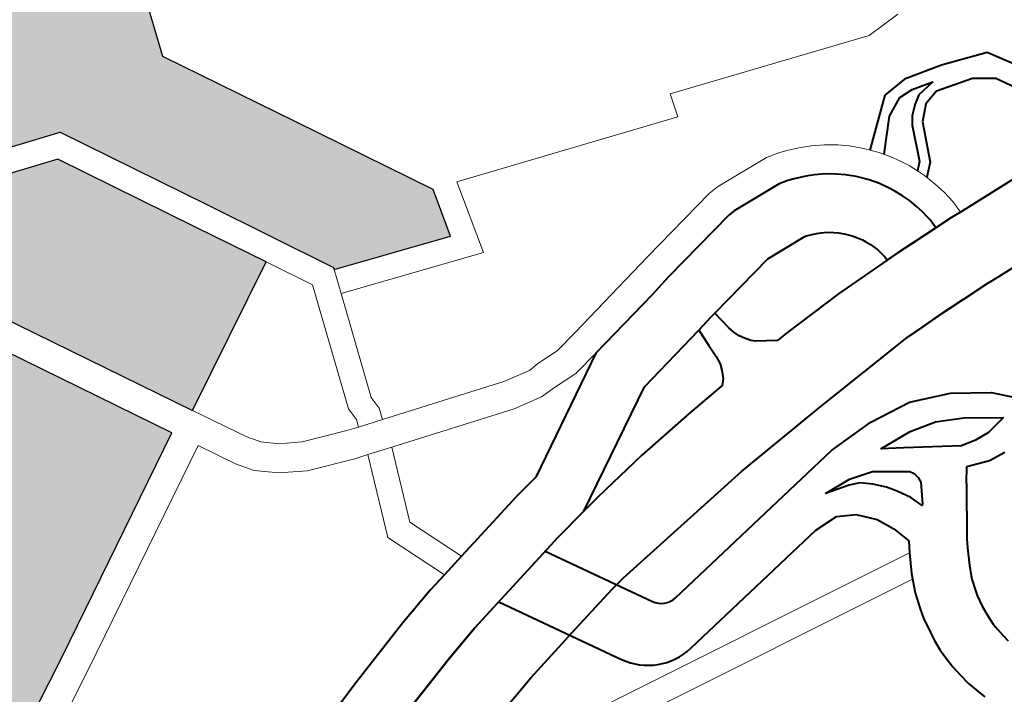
# Model space of a CAD drawing. Header units: metres. Extents: x 149090 to 149776, y 485756 to 486362.
# Tile 24 of 82: x 149585.41 to 149591.32, y 486289.28 to 486293.33. Entities that reach past the tile are written whole.
import ezdxf

# ---------------------------------------------------------------- set-up
doc = ezdxf.new("R2010")
doc.units = ezdxf.units.M
doc.header["$MEASUREMENT"] = 0
for name, color, linetype, lineweight in [('WVB-alg-onderhoek', 7, 'Continuous', 30), ('WVB-pen-brm-dik 018', 6, 'Continuous', 13), ('WVB-pen-dik 035', 1, 'Continuous', 40), ('WVB-raster-20%', 254, 'Continuous', 30), ('WVB-raster-60%', 253, 'Continuous', 30)]:
    doc.layers.add(name, color=color, linetype=linetype, lineweight=lineweight)

# ---------------------------------------------------------------- blocks, each defined once
blk = doc.blocks.new('INZET')
at = {"layer": 'WVB-raster-20%', "extrusion": (0, 0, -1)}
for points in [[(0.0974782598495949, -0.08527031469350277), (0.09732716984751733, -0.08469197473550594), (0.09820849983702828, -0.08307687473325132), (0.09905896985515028, -0.08151574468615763), (0.09819804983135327, -0.0789812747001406), (0.09892865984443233, -0.07873099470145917), (0.0990411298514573, -0.07904735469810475), (0.09939839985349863, -0.07892414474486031), (0.0991191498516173, -0.0780698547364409), (0.09873723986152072, -0.07820128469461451), (0.09882744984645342, -0.07844854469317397), (0.09810155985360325, -0.07869721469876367), (0.09757972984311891, -0.07716099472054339), (0.09771555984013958, -0.07661578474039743), (0.09748809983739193, -0.07625482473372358), (0.09655269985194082, -0.07604794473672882), (0.09669893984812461, -0.07541900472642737), (0.09693085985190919, -0.0754700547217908), (0.09707111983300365, -0.07490386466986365), (0.09670560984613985, -0.07481226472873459), (0.09724877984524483, -0.07257497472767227), (0.09807788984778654, -0.0727881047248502), (0.0984136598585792, -0.07287766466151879), (0.09849523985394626, -0.07291336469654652), (0.09860508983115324, -0.07296044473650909), (0.09871888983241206, -0.07303286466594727), (0.09883541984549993, -0.07311233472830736), (0.09892455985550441, -0.07319158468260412), (0.09901375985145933, -0.07329071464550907), (0.09909243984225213, -0.07341137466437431), (0.0991796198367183, -0.07355308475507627), (0.09924131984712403, -0.07368163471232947), (0.09953900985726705, -0.07453501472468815), (0.1003212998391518, -0.07679470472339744), (0.1003857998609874, -0.07694521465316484), (0.1004876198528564, -0.07707056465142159), (0.1006134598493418, -0.077175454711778), (0.1007562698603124, -0.07726829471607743), (0.1009186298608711, -0.0773251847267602), (0.101026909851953, -0.0773308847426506), (0.101361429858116, -0.0777948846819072), (0.10168024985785, -0.07863323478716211), (0.1024682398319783, -0.08092270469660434), (0.1005946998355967, -0.08154786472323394), (0.09965118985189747, -0.08328116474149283), (0.09884477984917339, -0.08476718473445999), (0.09885306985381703, -0.08479121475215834)], [(0.1051840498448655, -0.08713251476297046), (0.1051012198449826, -0.08712215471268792), (0.1049776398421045, -0.08710156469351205), (0.1048216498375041, -0.08703916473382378), (0.1042114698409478, -0.08671613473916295), (0.1015751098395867, -0.08527185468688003), (0.1027646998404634, -0.08310153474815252), (0.1030187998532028, -0.08260605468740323), (0.1030887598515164, -0.08229818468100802), (0.1030887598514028, -0.0820477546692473), (0.1030887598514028, -0.08184250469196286), (0.1030615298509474, -0.08162458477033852), (0.1029961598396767, -0.08138927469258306), (0.10355721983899, -0.0830457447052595), (0.1069664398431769, -0.0849096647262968), (0.1075526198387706, -0.08663356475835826), (0.1074312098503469, -0.08661149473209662), (0.1072697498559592, -0.0865980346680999), (0.107132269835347, -0.08659803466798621), (0.1069885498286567, -0.08661241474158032), (0.1066910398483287, -0.08669001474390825), (0.1053866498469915, -0.08711273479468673), (0.1052679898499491, -0.08713251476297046)]]:
    blk.add_hatch(color=256, dxfattribs=at).paths.add_polyline_path(points)
at = {"layer": 'WVB-raster-20%'}
blk.add_hatch(color=256, dxfattribs=at).paths.add_polyline_path([(-0.1012190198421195, -0.08519334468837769), (-0.1024554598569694, -0.08293753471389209), (-0.1026872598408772, -0.08248553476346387), (-0.1027387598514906, -0.08225892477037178), (-0.1027387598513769, -0.08204775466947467), (-0.1027387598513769, -0.08186428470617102), (-0.1027174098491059, -0.08169350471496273), (-0.1026612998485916, -0.08149151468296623), (-0.1025779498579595, -0.08124145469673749), (-0.1025658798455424, -0.08120639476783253), (-0.1008017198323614, -0.0817950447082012), (-0.09991476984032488, -0.08342442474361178), (-0.09946789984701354, -0.08424790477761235)])
at = {"layer": 'WVB-pen-brm-dik 018'}
for p, q in [((-0.09819804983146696, -0.07898127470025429), (-0.09905896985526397, -0.08151574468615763)), ((-0.1005946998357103, -0.08154786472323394), (-0.1024682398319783, -0.08092270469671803)), ((-0.1025658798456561, -0.08120639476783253), (-0.1008017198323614, -0.0817950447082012)), ((-0.09965118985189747, -0.08328116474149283), (-0.1005946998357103, -0.08154786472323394)), ((-0.09905896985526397, -0.08151574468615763), (-0.09820849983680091, -0.08307687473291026)), ((-0.1008017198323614, -0.0817950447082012), (-0.09991476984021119, -0.08342442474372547)), ((-0.1012190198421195, -0.08519334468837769), (-0.1024554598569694, -0.08293753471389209)), ((-0.1027646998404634, -0.08310153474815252), (-0.1015751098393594, -0.08527185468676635)), ((-0.09820849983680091, -0.08307687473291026), (-0.09732716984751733, -0.08469197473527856)), ((-0.09884477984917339, -0.0847671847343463), (-0.09965118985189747, -0.08328116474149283)), ((-0.09991476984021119, -0.08342442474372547), (-0.09946789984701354, -0.08424790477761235)), ((-0.09946789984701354, -0.08424790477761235), (-0.1012190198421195, -0.08519334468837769)), ((-0.09946789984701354, -0.08424790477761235), (-0.09917143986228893, -0.08479422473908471)), ((-0.09917143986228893, -0.08479422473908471), (-0.09946789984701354, -0.08424790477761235)), ((-0.09917143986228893, -0.08479422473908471), (-0.09967619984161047, -0.08625830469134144)), ((-0.09967619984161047, -0.08625830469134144), (-0.09917143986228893, -0.08479422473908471)), ((-0.09895084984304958, -0.08507484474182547), (-0.09885306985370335, -0.08479121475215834)), ((-0.09885306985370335, -0.08479121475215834), (-0.09895084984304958, -0.08507484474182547)), ((-0.09885306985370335, -0.08479121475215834), (-0.09884477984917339, -0.0847671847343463)), ((-0.09747825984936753, -0.08527031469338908), (-0.09885306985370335, -0.08479121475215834)), ((-0.09732716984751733, -0.08469197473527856), (-0.09747825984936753, -0.08527031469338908)), ((-0.09704043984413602, -0.08478127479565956), (-0.09727013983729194, -0.08566053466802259)), ((-0.09727013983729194, -0.08566053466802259), (-0.09704043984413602, -0.08478127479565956)), ((-0.09442188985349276, -0.08567341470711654), (-0.09704043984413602, -0.08478127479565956)), ((-0.09704043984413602, -0.08478127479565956), (-0.09442188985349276, -0.08567341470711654)), ((-0.09895084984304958, -0.08507484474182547), (-0.09937471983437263, -0.08630426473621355)), ((-0.09937471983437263, -0.08630426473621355), (-0.09895084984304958, -0.08507484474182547)), ((-0.09727013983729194, -0.08566053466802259), (-0.09895084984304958, -0.08507484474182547)), ((-0.09895084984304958, -0.08507484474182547), (-0.09727013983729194, -0.08566053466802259)), ((-0.1015751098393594, -0.08527185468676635), (-0.1042114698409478, -0.08671613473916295)), ((-0.1012190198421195, -0.08519334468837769), (-0.100870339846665, -0.08582947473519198)), ((-0.100870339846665, -0.08582947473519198), (-0.1012190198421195, -0.08519334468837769)), ((-0.09433955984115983, -0.08539542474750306), (-0.09442188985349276, -0.08567341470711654)), ((-0.09442188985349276, -0.08567341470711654), (-0.09433955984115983, -0.08539542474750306)), ((-0.09198295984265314, -0.0861984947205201), (-0.09433955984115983, -0.08539542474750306)), ((-0.09433955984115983, -0.08539542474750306), (-0.09198295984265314, -0.0861984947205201)), ((-0.1014068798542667, -0.08557877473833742), (-0.1040455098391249, -0.0870242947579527)), ((-0.1040455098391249, -0.0870242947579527), (-0.1014068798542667, -0.08557877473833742)), ((-0.1011672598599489, -0.08601595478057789), (-0.1014068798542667, -0.08557877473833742)), ((-0.1014068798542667, -0.08557877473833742), (-0.1011672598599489, -0.08601595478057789)), ((-0.100870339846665, -0.08582947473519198), (-0.1007667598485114, -0.0859744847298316)), ((-0.1007667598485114, -0.0859744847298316), (-0.100870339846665, -0.08582947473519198)), ((-0.1007667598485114, -0.0859744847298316), (-0.1005999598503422, -0.08612043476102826)), ((-0.1005999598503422, -0.08612043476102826), (-0.1007667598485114, -0.0859744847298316)), ((-0.1010278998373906, -0.08621106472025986), (-0.1011672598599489, -0.08601595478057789)), ((-0.1011672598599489, -0.08601595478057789), (-0.1010278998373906, -0.08621106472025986)), ((-0.1008059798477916, -0.08640523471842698), (-0.1010278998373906, -0.08621106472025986)), ((-0.1010278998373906, -0.08621106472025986), (-0.1008059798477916, -0.08640523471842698)), ((-0.1005999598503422, -0.08612043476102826), (-0.1003591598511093, -0.08626273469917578)), ((-0.1003591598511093, -0.08626273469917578), (-0.1005999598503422, -0.08612043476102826)), ((-0.09155073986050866, -0.08618820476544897), (-0.09198295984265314, -0.0861984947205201)), ((-0.09198295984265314, -0.0861984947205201), (-0.09155073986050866, -0.08618820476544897)), ((-0.1003591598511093, -0.08626273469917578), (-0.0998429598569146, -0.08646216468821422)), ((-0.0998429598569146, -0.08646216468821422), (-0.1003591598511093, -0.08626273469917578)), ((-0.09967619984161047, -0.08625830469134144), (-0.09967153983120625, -0.08641694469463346)), ((-0.09967153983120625, -0.08641694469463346), (-0.09967619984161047, -0.08625830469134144)), ((-0.09937471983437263, -0.08630426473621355), (-0.09936997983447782, -0.0864655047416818)), ((-0.09936997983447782, -0.0864655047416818), (-0.09937471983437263, -0.08630426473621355)), ((-0.1005122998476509, -0.08657877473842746), (-0.1008059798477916, -0.08640523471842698)), ((-0.1008059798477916, -0.08640523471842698), (-0.1005122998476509, -0.08657877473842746)), ((-0.09967153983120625, -0.08641694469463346), (-0.09970414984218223, -0.08650665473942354)), ((-0.09970414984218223, -0.08650665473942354), (-0.09967153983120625, -0.08641694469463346)), ((-0.0998429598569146, -0.08646216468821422), (-0.09970414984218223, -0.08650665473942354)), ((-0.09970414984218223, -0.08650665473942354), (-0.0998429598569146, -0.08646216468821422)), ((-0.09970414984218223, -0.08650665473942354), (-0.09941824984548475, -0.08659828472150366)), ((-0.09941824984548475, -0.08659828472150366), (-0.09970414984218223, -0.08650665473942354)), ((-0.09936997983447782, -0.0864655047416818), (-0.09941824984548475, -0.08659828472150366)), ((-0.09941824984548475, -0.08659828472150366), (-0.09936997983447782, -0.0864655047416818)), ((-0.09995953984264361, -0.08679234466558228), (-0.1005122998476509, -0.08657877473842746)), ((-0.1005122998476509, -0.08657877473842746), (-0.09995953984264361, -0.08679234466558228)), ((-0.09941824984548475, -0.08659828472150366), (-0.09796113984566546, -0.08706531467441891)), ((-0.09796113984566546, -0.08706531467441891), (-0.09941824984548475, -0.08659828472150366)), ((-0.09568968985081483, -0.08683708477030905), (-0.09464702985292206, -0.08664356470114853)), ((-0.09464702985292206, -0.08664356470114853), (-0.09568968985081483, -0.08683708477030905)), ((-0.09464702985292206, -0.08664356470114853), (-0.0945189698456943, -0.08663630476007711)), ((-0.0945189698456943, -0.08663630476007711), (-0.09464702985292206, -0.08664356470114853)), ((-0.0945189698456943, -0.08663630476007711), (-0.09383325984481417, -0.08668469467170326)), ((-0.09383325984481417, -0.08668469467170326), (-0.0945189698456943, -0.08663630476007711)), ((-0.09383325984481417, -0.08668469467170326), (-0.09368215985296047, -0.08672640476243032)), ((-0.09368215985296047, -0.08672640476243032), (-0.09383325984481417, -0.08668469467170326)), ((-0.1042114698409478, -0.08671613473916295), (-0.1048216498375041, -0.08703916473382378)), ((-0.09980221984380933, -0.08684276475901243), (-0.09995953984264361, -0.08679234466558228)), ((-0.09995953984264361, -0.08679234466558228), (-0.09980221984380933, -0.08684276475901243)), ((-0.09368215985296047, -0.08672640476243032), (-0.09358747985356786, -0.08675764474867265)), ((-0.09358747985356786, -0.08675764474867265), (-0.09368215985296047, -0.08672640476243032)), ((-0.09358747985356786, -0.08675764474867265), (-0.09343174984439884, -0.08682142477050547)), ((-0.09343174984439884, -0.08682142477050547), (-0.09358747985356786, -0.08675764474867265)), ((-0.09980221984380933, -0.08684276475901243), (-0.1001823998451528, -0.08779333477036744)), ((-0.1001823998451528, -0.08779333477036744), (-0.09980221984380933, -0.08684276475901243)), ((-0.09951582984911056, -0.08693455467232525), (-0.09980221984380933, -0.08684276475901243)), ((-0.09980221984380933, -0.08684276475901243), (-0.09951582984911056, -0.08693455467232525)), ((-0.0969232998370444, -0.08708130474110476), (-0.09568968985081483, -0.08683708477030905)), ((-0.09568968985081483, -0.08683708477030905), (-0.0969232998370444, -0.08708130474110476)), ((-0.09343174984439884, -0.08682142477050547), (-0.09331143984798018, -0.08688222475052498)), ((-0.09331143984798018, -0.08688222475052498), (-0.09343174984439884, -0.08682142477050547)), ((-0.09331143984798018, -0.08688222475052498), (-0.09317756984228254, -0.08696278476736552)), ((-0.09317756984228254, -0.08696278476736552), (-0.09331143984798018, -0.08688222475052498)), ((-0.1040455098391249, -0.0870242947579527), (-0.1046743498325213, -0.08735720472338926)), ((-0.1046743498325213, -0.08735720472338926), (-0.1040455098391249, -0.0870242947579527)), ((-0.09951582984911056, -0.08693455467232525), (-0.09985951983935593, -0.08779391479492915)), ((-0.09985951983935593, -0.08779391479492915), (-0.09951582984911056, -0.08693455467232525)), ((-0.09805143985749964, -0.08740391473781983), (-0.09951582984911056, -0.08693455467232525)), ((-0.09951582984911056, -0.08693455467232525), (-0.09805143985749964, -0.08740391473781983)), ((-0.0956214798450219, -0.0871804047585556), (-0.09460501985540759, -0.08699174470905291)), ((-0.09460501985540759, -0.08699174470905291), (-0.0945213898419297, -0.086987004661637)), ((-0.0945213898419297, -0.086987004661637), (-0.09389272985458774, -0.08703136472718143)), ((-0.09389272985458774, -0.08703136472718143), (-0.09378361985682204, -0.08706148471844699)), ((-0.09317756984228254, -0.08696278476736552), (-0.0930463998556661, -0.0870573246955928)), ((-0.0930463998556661, -0.0870573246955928), (-0.09317756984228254, -0.08696278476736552)), ((-0.09796113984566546, -0.08706531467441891), (-0.09763343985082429, -0.08713553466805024)), ((-0.09763343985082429, -0.08713553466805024), (-0.09796113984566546, -0.08706531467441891)), ((-0.09763343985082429, -0.08713553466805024), (-0.09750445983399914, -0.08712604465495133)), ((-0.09750445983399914, -0.08712604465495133), (-0.09763343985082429, -0.08713553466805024)), ((-0.09750445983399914, -0.08712604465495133), (-0.09722652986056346, -0.08713472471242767)), ((-0.09722652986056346, -0.08713472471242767), (-0.09750445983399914, -0.08712604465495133)), ((-0.09722652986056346, -0.08713472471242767), (-0.0969232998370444, -0.08708130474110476)), ((-0.0969232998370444, -0.08708130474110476), (-0.09722652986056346, -0.08713472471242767)), ((-0.09378361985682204, -0.08706148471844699), (-0.09370878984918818, -0.08708617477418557)), ((-0.09370878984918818, -0.08708617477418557), (-0.09357723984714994, -0.08714005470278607)), ((-0.09357723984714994, -0.08714005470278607), (-0.09348082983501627, -0.0871887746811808)), ((-0.0930463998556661, -0.0870573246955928), (-0.09294215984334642, -0.08714522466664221)), ((-0.09294215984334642, -0.08714522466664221), (-0.0930463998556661, -0.0870573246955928)), ((-0.09294215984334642, -0.08714522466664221), (-0.09282960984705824, -0.08725557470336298)), ((-0.09282960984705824, -0.08725557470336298), (-0.09294215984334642, -0.08714522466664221)), ((-0.09686256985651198, -0.08742599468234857), (-0.0959063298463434, -0.08724074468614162)), ((-0.0959063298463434, -0.08724074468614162), (-0.0956214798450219, -0.0871804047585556)), ((-0.09348082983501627, -0.0871887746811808), (-0.09337045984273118, -0.08725519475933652)), ((-0.09337045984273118, -0.08725519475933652), (-0.09326184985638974, -0.08733347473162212)), ((-0.09282960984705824, -0.08725557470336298), (-0.09270370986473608, -0.08740371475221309)), ((-0.09270370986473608, -0.08740371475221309), (-0.09282960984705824, -0.08725557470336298)), ((-0.09769889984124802, -0.08747945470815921), (-0.09805143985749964, -0.08740391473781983)), ((-0.09805143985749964, -0.08740391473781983), (-0.09769889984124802, -0.08747945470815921)), ((-0.09326184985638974, -0.08733347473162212), (-0.0931778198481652, -0.08740433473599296)), ((-0.0931778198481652, -0.08740433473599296), (-0.0930859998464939, -0.08749435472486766)), ((-0.09270370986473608, -0.08740371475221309), (-0.09261238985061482, -0.08753404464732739)), ((-0.09261238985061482, -0.08753404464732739), (-0.09270370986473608, -0.08740371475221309)), ((-0.09831066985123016, -0.0882250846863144), (-0.09686256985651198, -0.08742599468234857)), ((-0.09750689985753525, -0.08747613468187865), (-0.09769889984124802, -0.08747945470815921)), ((-0.09769889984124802, -0.08747945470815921), (-0.09750689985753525, -0.08747613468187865)), ((-0.09720136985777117, -0.08748568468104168), (-0.09750689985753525, -0.08747613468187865)), ((-0.09750689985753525, -0.08747613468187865), (-0.09720136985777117, -0.08748568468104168)), ((-0.09686256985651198, -0.08742599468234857), (-0.09720136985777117, -0.08748568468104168)), ((-0.09720136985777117, -0.08748568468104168), (-0.09686256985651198, -0.08742599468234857)), ((-0.0930859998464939, -0.08749435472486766), (-0.09298097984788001, -0.0876179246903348)), ((-0.09298097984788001, -0.0876179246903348), (-0.09290648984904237, -0.08772424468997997)), ((-0.09261238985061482, -0.08753404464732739), (-0.09254356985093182, -0.08764965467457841)), ((-0.09254356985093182, -0.08764965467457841), (-0.09261238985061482, -0.08753404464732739)), ((-0.09452361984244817, -0.08768858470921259), (-0.0954189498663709, -0.08785477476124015)), ((-0.09401166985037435, -0.08772470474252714), (-0.09452361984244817, -0.08768858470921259)), ((-0.0939865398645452, -0.08773164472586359), (-0.09401166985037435, -0.08772470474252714)), ((-0.0939514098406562, -0.08774323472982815), (-0.0939865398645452, -0.08773164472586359)), ((-0.09386821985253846, -0.08777731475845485), (-0.0939514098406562, -0.08774323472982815)), ((-0.09290648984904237, -0.08772424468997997), (-0.09285005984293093, -0.08781903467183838)), ((-0.09254356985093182, -0.08764965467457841), (-0.09249062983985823, -0.08775314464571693)), ((-0.09249062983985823, -0.08775314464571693), (-0.09254356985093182, -0.08764965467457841)), ((-0.09249062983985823, -0.08775314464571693), (-0.09243814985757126, -0.08787409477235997)), ((-0.09243814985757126, -0.08787409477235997), (-0.09249062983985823, -0.08775314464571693)), ((-0.1001823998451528, -0.08779333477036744), (-0.09988246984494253, -0.08855114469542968)), ((-0.09988246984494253, -0.08855114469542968), (-0.1001823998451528, -0.08779333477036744)), ((-0.09985951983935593, -0.08779391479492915), (-0.09958523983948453, -0.08848695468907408)), ((-0.09958523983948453, -0.08848695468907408), (-0.09985951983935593, -0.08779391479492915)), ((-0.0954189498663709, -0.08785477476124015), (-0.09540064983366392, -0.08798287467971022)), ((-0.09381960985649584, -0.0878018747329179), (-0.09386821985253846, -0.08777731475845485)), ((-0.0937562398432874, -0.08784001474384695), (-0.09381960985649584, -0.0878018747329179)), ((-0.09369274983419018, -0.08788577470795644), (-0.0937562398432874, -0.08784001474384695)), ((-0.09285005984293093, -0.08781903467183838), (-0.0928072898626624, -0.08790265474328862)), ((-0.09243814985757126, -0.08787409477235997), (-0.09240626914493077, -0.08795636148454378)), ((-0.09240626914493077, -0.08795636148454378), (-0.09243814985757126, -0.08787409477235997)), ((-0.0956918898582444, -0.0879108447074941), (-0.0966210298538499, -0.08809221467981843)), ((-0.09570045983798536, -0.08813371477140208), (-0.0956918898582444, -0.0879108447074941)), ((-0.09540064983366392, -0.08798287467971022), (-0.09538284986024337, -0.08808977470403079)), ((-0.09364913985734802, -0.08792255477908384), (-0.09369274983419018, -0.08788577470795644)), ((-0.09359875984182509, -0.08797193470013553), (-0.09364913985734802, -0.08792255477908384)), ((-0.09353553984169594, -0.08804632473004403), (-0.09359875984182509, -0.08797193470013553)), ((-0.0928072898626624, -0.08790265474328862), (-0.09276381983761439, -0.08800282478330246)), ((-0.09236103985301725, -0.08811441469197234), (-0.09240626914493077, -0.08795636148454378)), ((-0.09240626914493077, -0.08795636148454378), (-0.09236103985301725, -0.08811441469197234)), ((-0.0966210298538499, -0.08809221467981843), (-0.09807482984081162, -0.08889444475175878)), ((-0.09538284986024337, -0.08808977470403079), (-0.0953624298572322, -0.08817553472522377)), ((-0.09349468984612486, -0.0881046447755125), (-0.09353553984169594, -0.08804632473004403)), ((-0.09346303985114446, -0.08815779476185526), (-0.09349468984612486, -0.0881046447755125)), ((-0.09276381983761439, -0.08800282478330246), (-0.09272978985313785, -0.08809799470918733)), ((-0.09272978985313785, -0.08809799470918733), (-0.0927007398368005, -0.08819950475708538)), ((-0.09864141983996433, -0.08828297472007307), (-0.09831066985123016, -0.0882250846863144)), ((-0.0957051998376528, -0.08829003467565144), (-0.09570045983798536, -0.08813371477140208)), ((-0.0953624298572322, -0.08817553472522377), (-0.09533700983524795, -0.0882445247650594)), ((-0.09344060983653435, -0.0882016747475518), (-0.09346303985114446, -0.08815779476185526)), ((-0.09341515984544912, -0.08826028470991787), (-0.09344060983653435, -0.0882016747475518)), ((-0.0927007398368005, -0.08819950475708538), (-0.09267874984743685, -0.08830160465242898)), ((-0.0923293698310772, -0.08826145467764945), (-0.09236103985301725, -0.08811441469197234)), ((-0.09236103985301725, -0.08811441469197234), (-0.09232936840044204, -0.08826145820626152)), ((-0.09937734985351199, -0.08844206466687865), (-0.09864141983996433, -0.08828297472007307)), ((-0.09571466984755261, -0.08838951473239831), (-0.0957051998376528, -0.08829003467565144)), ((-0.09533700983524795, -0.0882445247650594), (-0.09529961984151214, -0.08830811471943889)), ((-0.09529961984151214, -0.08830811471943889), (-0.09525377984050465, -0.08837306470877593)), ((-0.09339654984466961, -0.08831235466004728), (-0.09341515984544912, -0.08826028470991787)), ((-0.09338013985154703, -0.08836968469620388), (-0.09339654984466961, -0.08831235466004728)), ((-0.09267874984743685, -0.08830160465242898), (-0.09266600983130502, -0.08838458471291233)), ((-0.0923293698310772, -0.08826145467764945), (-0.09231913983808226, -0.08833749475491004)), ((-0.09231913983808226, -0.08833749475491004), (-0.0923293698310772, -0.08826145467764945)), ((-0.09231913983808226, -0.08833749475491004), (-0.09231077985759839, -0.08840828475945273)), ((-0.09231077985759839, -0.08840828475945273), (-0.09231913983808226, -0.08833749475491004)), ((-0.09958523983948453, -0.08848695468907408), (-0.09937734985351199, -0.08844206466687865)), ((-0.09579044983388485, -0.08855531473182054), (-0.09574308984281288, -0.08846530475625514)), ((-0.09574308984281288, -0.08846530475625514), (-0.09571466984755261, -0.08838951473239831)), ((-0.09525377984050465, -0.08837306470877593), (-0.09521258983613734, -0.08841425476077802)), ((-0.09521258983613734, -0.08841425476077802), (-0.09499312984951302, -0.08855586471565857)), ((-0.09336746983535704, -0.08842852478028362), (-0.09338013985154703, -0.08836968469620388)), ((-0.09335992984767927, -0.08847758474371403), (-0.09336746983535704, -0.08842852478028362)), ((-0.09266600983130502, -0.08838458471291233), (-0.09266049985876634, -0.08843125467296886)), ((-0.09266049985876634, -0.08843125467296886), (-0.09265889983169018, -0.08854818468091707)), ((-0.09231077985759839, -0.08840828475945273), (-0.09230865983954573, -0.08856321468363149)), ((-0.09230865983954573, -0.08856321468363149), (-0.09231077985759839, -0.08840828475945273)), ((-0.1001237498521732, -0.08860324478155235), (-0.09988246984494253, -0.08855114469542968)), ((-0.09988246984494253, -0.08855114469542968), (-0.09958523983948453, -0.08848695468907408)), ((-0.09584588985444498, -0.08861580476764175), (-0.09579044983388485, -0.08855531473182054)), ((-0.09499312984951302, -0.08855586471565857), (-0.09485289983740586, -0.08854755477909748)), ((-0.09485289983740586, -0.08854755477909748), (-0.09406956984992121, -0.08852255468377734)), ((-0.09406956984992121, -0.08852255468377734), (-0.09335922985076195, -0.08852913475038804)), ((-0.09335922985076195, -0.08852913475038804), (-0.09335992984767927, -0.08847758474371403)), ((-0.09265889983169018, -0.08854818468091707), (-0.09243411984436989, -0.08855576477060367)), ((-0.09243411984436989, -0.08855576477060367), (-0.09230865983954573, -0.08856321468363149)), ((-0.09230865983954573, -0.08856321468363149), (-0.09159331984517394, -0.08860571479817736)), ((-0.1006235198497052, -0.0887371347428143), (-0.1001237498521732, -0.08860324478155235)), ((-0.09712277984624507, -0.08874489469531), (-0.09636546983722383, -0.0886616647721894)), ((-0.09636546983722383, -0.0886616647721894), (-0.09584588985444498, -0.08861580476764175)), ((-0.1014768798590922, -0.08899064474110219), (-0.1006235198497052, -0.0887371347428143)), ((-0.09783956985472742, -0.08885326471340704), (-0.09712277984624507, -0.08874489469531)), ((-0.09807482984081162, -0.08889444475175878), (-0.09783956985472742, -0.08885326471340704)), ((-0.1020591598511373, -0.08917906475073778), (-0.1014768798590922, -0.08899064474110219)), ((-0.09253189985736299, -0.08945297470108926), (-0.09288620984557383, -0.08944103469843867)), ((-0.0924759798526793, -0.0894548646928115), (-0.09253189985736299, -0.08945297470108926)), ((-0.09166649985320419, -0.08950295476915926), (-0.0924759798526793, -0.0894548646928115)), ((-0.0983343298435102, -0.0898535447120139), (-0.09903945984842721, -0.09000597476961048)), ((-0.09814537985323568, -0.08982047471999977), (-0.0983343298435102, -0.0898535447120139)), ((-0.09903945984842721, -0.09000597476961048), (-0.09914302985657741, -0.09002834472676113)), ((-0.09914302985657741, -0.09002834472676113), (-0.09974763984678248, -0.09015890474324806)), ((-0.09974763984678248, -0.09015890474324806), (-0.1001885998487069, -0.09027704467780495)), ((-0.09516506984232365, -0.09155499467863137), (-0.09509151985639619, -0.09143404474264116)), ((-0.09528903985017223, -0.09177464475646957), (-0.09516506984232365, -0.09155499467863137)), ((-0.09538621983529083, -0.09198670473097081), (-0.09528903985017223, -0.09177464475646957)), ((-0.09545022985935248, -0.09217789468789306), (-0.09538621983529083, -0.09198670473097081)), ((-0.09548153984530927, -0.09229382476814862), (-0.09545022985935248, -0.09217789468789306)), ((-0.09551285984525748, -0.09248172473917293), (-0.09548153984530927, -0.09229382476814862)), ((-0.0955257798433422, -0.09258864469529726), (-0.09551285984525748, -0.09248172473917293)), ((-0.09553714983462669, -0.09272459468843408), (-0.0955257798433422, -0.09258864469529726)), ((-0.09553714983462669, -0.09285673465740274), (-0.09553714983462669, -0.09272459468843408)), ((-0.0955291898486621, -0.09298023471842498), (-0.09553714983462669, -0.09285673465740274)), ((-0.0955139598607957, -0.09310332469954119), (-0.0955291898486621, -0.09298023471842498)), ((-0.09549037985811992, -0.09324814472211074), (-0.0955139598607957, -0.09310332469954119)), ((-0.09544397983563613, -0.09342243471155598), (-0.09549037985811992, -0.09324814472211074)), ((-0.09542186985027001, -0.09348960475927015), (-0.09544397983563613, -0.09342243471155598))]:
    blk.add_line(p, q, dxfattribs=at)
at = {"layer": 'WVB-pen-brm-dik 018', "ltscale": 0.5}
for p, q in [((-0.100453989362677, -0.09075143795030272), (-0.0951656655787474, -0.09155605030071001)), ((-0.1003975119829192, -0.09106281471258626), (-0.09531706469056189, -0.0918357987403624))]:
    blk.add_line(p, q, dxfattribs=at)
at = {"layer": 'WVB-pen-dik 035', "ltscale": 0.5}
for p, q in [((-0.09224010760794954, -0.08689374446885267), (-0.09276665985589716, -0.08732964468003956)), ((-0.09193665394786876, -0.08687319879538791), (-0.09224010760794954, -0.08689374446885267)), ((-0.09147894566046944, -0.08699184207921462), (-0.09193665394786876, -0.08687319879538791)), ((-0.09234017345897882, -0.08713359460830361), (-0.09211002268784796, -0.08702143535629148)), ((-0.09211002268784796, -0.08702143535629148), (-0.09193139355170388, -0.08702719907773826)), ((-0.09193139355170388, -0.08702719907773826), (-0.09167660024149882, -0.08709438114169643)), ((-0.09094135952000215, -0.08718514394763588), (-0.09147894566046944, -0.08699184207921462)), ((-0.09265804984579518, -0.08746887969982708), (-0.09234017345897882, -0.08713359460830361)), ((-0.09190452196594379, -0.08712395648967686), (-0.09200159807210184, -0.08718953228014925)), ((-0.09167660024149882, -0.08709438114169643), (-0.09190452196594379, -0.08712395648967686)), ((-0.0921128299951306, -0.08728421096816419), (-0.09218202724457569, -0.08737747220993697)), ((-0.09200159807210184, -0.08718953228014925), (-0.0921128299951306, -0.08728421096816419)), ((-0.09189695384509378, -0.08726277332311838), (-0.09205376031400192, -0.08741539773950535)), ((-0.09170720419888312, -0.08721217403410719), (-0.09189695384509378, -0.08726277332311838)), ((-0.09126395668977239, -0.08733867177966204), (-0.09170720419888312, -0.08721217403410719)), ((-0.0905919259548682, -0.08775607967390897), (-0.09094135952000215, -0.08718514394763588)), ((-0.09218202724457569, -0.08737747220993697), (-0.09236008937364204, -0.08778254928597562)), ((-0.09103460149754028, -0.08749890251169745), (-0.09126395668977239, -0.08733867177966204)), ((-0.09205376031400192, -0.08741539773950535), (-0.09225936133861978, -0.08786434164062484)), ((-0.09083831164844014, -0.08784305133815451), (-0.09103460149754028, -0.08749890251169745)), ((-0.09236008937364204, -0.08778254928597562), (-0.09244404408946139, -0.08786051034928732)), ((-0.09225936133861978, -0.08786434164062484), (-0.09239656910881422, -0.0879902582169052)), ((-0.09873118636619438, -0.08901855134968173), (-0.09802659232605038, -0.0902524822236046)), ((-0.0995381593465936, -0.08919292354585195), (-0.09872999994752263, -0.09060822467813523)), ((-0.09625187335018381, -0.08959651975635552), (-0.09501781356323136, -0.08950334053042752)), ((-0.09501781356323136, -0.08950334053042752), (-0.09369722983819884, -0.08942604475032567)), ((-0.09814537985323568, -0.08982047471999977), (-0.09625187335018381, -0.08959651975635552)), ((-0.09777390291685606, -0.09037596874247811), (-0.09522373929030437, -0.09000919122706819)), ((-0.09522373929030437, -0.09000919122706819), (-0.09464051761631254, -0.09000773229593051)), ((-0.09464051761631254, -0.09000773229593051), (-0.09412302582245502, -0.09007784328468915)), ((-0.09412302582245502, -0.09007784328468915), (-0.09365856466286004, -0.09027097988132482)), ((-0.09472648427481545, -0.09033719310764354), (-0.09431971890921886, -0.09036894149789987)), ((-0.09449583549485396, -0.09048601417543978), (-0.09472648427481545, -0.09033719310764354)), ((-0.09365856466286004, -0.09027097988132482), (-0.0932500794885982, -0.09055019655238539)), ((-0.09431971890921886, -0.09036894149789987), (-0.09400550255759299, -0.09045095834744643)), ((-0.09400550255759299, -0.09045095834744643), (-0.09369890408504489, -0.0906056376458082)), ((-0.09391396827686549, -0.09086378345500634), (-0.09449583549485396, -0.09048601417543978)), ((-0.0932500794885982, -0.09055019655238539), (-0.09298781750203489, -0.09083602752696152)), ((-0.0979719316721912, -0.09097868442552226), (-0.09592844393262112, -0.09068477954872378)), ((-0.09592844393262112, -0.09068477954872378), (-0.09562998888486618, -0.09069492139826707)), ((-0.09562998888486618, -0.09069492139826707), (-0.0954257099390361, -0.0908109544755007)), ((-0.09369890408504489, -0.0906056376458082), (-0.09330572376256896, -0.09088031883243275)), ((-0.0954257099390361, -0.0908109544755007), (-0.09525247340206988, -0.09100380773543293)), ((-0.0937374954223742, -0.0909049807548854), (-0.09391396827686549, -0.09086378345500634)), ((-0.09355678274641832, -0.09092246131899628), (-0.0937374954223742, -0.0909049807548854)), ((-0.09330572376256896, -0.09088031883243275), (-0.09355678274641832, -0.09092246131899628)), ((-0.09525247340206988, -0.09100380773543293), (-0.09515281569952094, -0.09121092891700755)), ((-0.09412509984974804, -0.0912658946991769), (-0.0940065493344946, -0.09110640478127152)), ((-0.0940065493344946, -0.09110640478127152), (-0.09374060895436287, -0.09120424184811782)), ((-0.09515281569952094, -0.09121092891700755), (-0.09509151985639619, -0.09143404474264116)), ((-0.09412509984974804, -0.0912658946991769), (-0.09450387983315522, -0.09181494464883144)), ((-0.09374060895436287, -0.09120424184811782), (-0.09353202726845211, -0.09122799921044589)), ((-0.09450387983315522, -0.09181494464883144), (-0.09456104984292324, -0.0919089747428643)), ((-0.09456104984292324, -0.0919089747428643), (-0.09466495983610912, -0.09209306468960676)), ((-0.09466495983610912, -0.09209306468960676), (-0.09473429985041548, -0.09224436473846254)), ((-0.09473429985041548, -0.09224436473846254), (-0.09477984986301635, -0.09238043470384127)), ((-0.09479673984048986, -0.09244298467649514), (-0.09481979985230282, -0.09258130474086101)), ((-0.09477984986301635, -0.09238043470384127), (-0.09479673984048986, -0.09244298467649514)), ((-0.09481979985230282, -0.09258130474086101), (-0.09482927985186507, -0.09265982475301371)), ((-0.09482927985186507, -0.09265982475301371), (-0.09483714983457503, -0.09275383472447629)), ((-0.09483714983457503, -0.09275383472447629), (-0.09483714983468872, -0.09283421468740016)), ((-0.09483714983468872, -0.09283421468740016), (-0.09483196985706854, -0.09291467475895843)), ((-0.09483196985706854, -0.09291467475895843), (-0.09482089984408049, -0.09300406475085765)), ((-0.09482089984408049, -0.09300406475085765), (-0.09480503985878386, -0.09310150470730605))]:
    blk.add_line(p, q, dxfattribs=at)
at = {"layer": 'WVB-pen-dik 035', "flags": 128}
for points in [[(-0.09265889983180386, -0.08854818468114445), (-0.09266049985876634, -0.08843125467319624), (-0.0926660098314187, -0.08838458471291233), (-0.09267874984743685, -0.08830160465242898), (-0.09270073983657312, -0.088199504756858), (-0.09272978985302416, -0.08809799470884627), (-0.0927638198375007, -0.08800282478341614), (-0.09280728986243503, -0.08790265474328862), (-0.09285005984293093, -0.08781903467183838), (-0.09290648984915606, -0.08772424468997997), (-0.09298097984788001, -0.08761792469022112), (-0.09308599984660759, -0.08749435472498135), (-0.09317781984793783, -0.08740433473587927), (-0.09326184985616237, -0.08733347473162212), (-0.09337045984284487, -0.08725519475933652), (-0.09348082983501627, -0.08718877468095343), (-0.09357723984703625, -0.08714005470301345), (-0.09370878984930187, -0.08708617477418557), (-0.09378361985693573, -0.0870614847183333), (-0.09389272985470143, -0.08703136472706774), (-0.0945213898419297, -0.08698700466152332), (-0.09460501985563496, -0.0869917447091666), (-0.0956214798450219, -0.08718040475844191), (-0.0959063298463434, -0.08724074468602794)], [(-0.0959063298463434, -0.08724074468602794), (-0.09686256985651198, -0.08742599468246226)], [(-0.09686256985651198, -0.08742599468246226), (-0.09831066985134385, -0.08822508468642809)], [(-0.0954189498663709, -0.08785477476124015), (-0.09452361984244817, -0.08768858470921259), (-0.09401166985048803, -0.08772470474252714), (-0.0939865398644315, -0.08773164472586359), (-0.09395140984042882, -0.08774323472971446), (-0.09386821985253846, -0.08777731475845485), (-0.09381960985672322, -0.08780187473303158), (-0.09375623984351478, -0.08784001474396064), (-0.09369274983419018, -0.08788577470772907), (-0.09364913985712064, -0.08792255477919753), (-0.09359875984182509, -0.08797193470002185), (-0.09353553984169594, -0.08804632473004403), (-0.09349468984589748, -0.0881046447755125), (-0.09346303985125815, -0.08815779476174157), (-0.09344060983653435, -0.0882016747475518), (-0.09341515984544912, -0.08826028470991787), (-0.0933965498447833, -0.08831235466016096), (-0.09338013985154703, -0.08836968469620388), (-0.09336746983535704, -0.08842852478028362), (-0.09335992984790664, -0.08847758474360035), (-0.09335922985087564, -0.08852913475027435)], [(-0.09569188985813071, -0.08791084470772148), (-0.09548505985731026, -0.08786704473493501), (-0.0954189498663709, -0.08785477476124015)], [(-0.0954189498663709, -0.08785477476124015), (-0.09548505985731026, -0.08786704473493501), (-0.09569188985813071, -0.08791084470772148)], [(-0.09499312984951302, -0.08855586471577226), (-0.09521258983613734, -0.08841425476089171), (-0.09525377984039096, -0.0883730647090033), (-0.09529961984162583, -0.0883081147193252), (-0.09533700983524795, -0.0882445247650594), (-0.0953624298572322, -0.08817553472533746), (-0.09538284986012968, -0.0880897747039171), (-0.09540064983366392, -0.08798287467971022), (-0.0954189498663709, -0.08785477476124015)], [(-0.09807482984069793, -0.08889444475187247), (-0.0966210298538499, -0.08809221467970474), (-0.09569188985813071, -0.08791084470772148)], [(-0.09569188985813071, -0.08791084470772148), (-0.09570045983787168, -0.08813371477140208), (-0.09570519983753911, -0.08829003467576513), (-0.09571466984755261, -0.088389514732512), (-0.09574308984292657, -0.08846530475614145), (-0.09579044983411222, -0.08855531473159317), (-0.09584588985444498, -0.08861580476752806)], [(-0.09831066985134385, -0.08822508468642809), (-0.09864141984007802, -0.08828297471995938), (-0.09937734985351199, -0.08844206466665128), (-0.09958523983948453, -0.08848695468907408)], [(-0.09988246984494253, -0.08855114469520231), (-0.1001237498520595, -0.08860324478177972), (-0.1006235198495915, -0.0887371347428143), (-0.1014768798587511, -0.08899064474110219), (-0.10205915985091, -0.08917906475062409), (-0.1028529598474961, -0.0894577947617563), (-0.1036841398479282, -0.08977120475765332), (-0.1044437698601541, -0.09009928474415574), (-0.1053576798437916, -0.09052697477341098), (-0.1062860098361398, -0.09097843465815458), (-0.1077681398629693, -0.09180915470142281)], [(-0.09958523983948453, -0.08848695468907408), (-0.09988246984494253, -0.08855114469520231)], [(-0.09335922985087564, -0.08852913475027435), (-0.09406956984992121, -0.08852255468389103), (-0.09485289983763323, -0.08854755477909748), (-0.09499312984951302, -0.08855586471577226)], [(-0.09335922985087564, -0.08852913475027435), (-0.09317246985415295, -0.08853086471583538), (-0.0930090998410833, -0.08853637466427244)], [(-0.0930090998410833, -0.08853637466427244), (-0.09317246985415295, -0.08853086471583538), (-0.09335922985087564, -0.08852913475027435)], [(-0.0930090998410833, -0.08853637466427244), (-0.09265889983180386, -0.08854818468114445)], [(-0.09265889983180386, -0.08854818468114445), (-0.0930090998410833, -0.08853637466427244)], [(-0.09230865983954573, -0.0885632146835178), (-0.09243411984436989, -0.08855576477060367), (-0.09265889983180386, -0.08854818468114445)], [(-0.08316260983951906, -0.0904648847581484), (-0.08426586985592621, -0.09018534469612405), (-0.08492922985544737, -0.09000734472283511), (-0.08595581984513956, -0.08971397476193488), (-0.08729254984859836, -0.08933684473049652), (-0.08816619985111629, -0.08913712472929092), (-0.08905378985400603, -0.0889545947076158), (-0.09000860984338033, -0.08879681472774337), (-0.09087171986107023, -0.08868060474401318), (-0.09159331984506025, -0.08860571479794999), (-0.09230865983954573, -0.0885632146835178)], [(-0.09584588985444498, -0.08861580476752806), (-0.09636546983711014, -0.0886616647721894), (-0.09712277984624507, -0.08874489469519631), (-0.09783956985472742, -0.08885326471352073), (-0.09807482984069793, -0.08889444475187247)], [(-0.1092439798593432, -0.09344510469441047), (-0.1077908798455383, -0.09262435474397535), (-0.105961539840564, -0.09159902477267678), (-0.1050562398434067, -0.09115876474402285), (-0.1041565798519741, -0.09073774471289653), (-0.1034217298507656, -0.09042036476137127), (-0.1026134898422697, -0.09011560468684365), (-0.101835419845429, -0.08984240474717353), (-0.1012694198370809, -0.08965925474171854), (-0.1004332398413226, -0.08941084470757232), (-0.09995919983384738, -0.08928384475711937), (-0.09922951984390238, -0.08912627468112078), (-0.09850706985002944, -0.08897010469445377), (-0.09807482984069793, -0.08889444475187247)], [(-0.09807482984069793, -0.08889444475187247), (-0.09850706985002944, -0.08897010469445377), (-0.09922951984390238, -0.08912627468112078), (-0.09995919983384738, -0.08928384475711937), (-0.1004332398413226, -0.08941084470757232), (-0.1012694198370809, -0.08965925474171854), (-0.101835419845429, -0.08984240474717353), (-0.1026134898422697, -0.09011560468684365), (-0.1034217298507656, -0.09042036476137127), (-0.1041565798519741, -0.09073774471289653), (-0.1050562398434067, -0.09115876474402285), (-0.105961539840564, -0.09159902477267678), (-0.1077908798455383, -0.09262435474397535), (-0.1092439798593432, -0.09344510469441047)], [(-0.09348557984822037, -0.08942800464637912), (-0.09369722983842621, -0.08942604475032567)], [(-0.09369722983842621, -0.08942604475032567), (-0.09348557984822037, -0.08942800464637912)], [(-0.09308059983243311, -0.08943447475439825), (-0.09319180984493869, -0.08943072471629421), (-0.09348557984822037, -0.08942800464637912)], [(-0.09348557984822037, -0.08942800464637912), (-0.09319180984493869, -0.08943072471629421), (-0.09308059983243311, -0.08943447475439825)], [(-0.09288620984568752, -0.08944103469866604), (-0.09308059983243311, -0.08943447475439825)], [(-0.09308059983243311, -0.08943447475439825), (-0.09288620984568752, -0.08944103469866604)], [(-0.09288620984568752, -0.08944103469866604), (-0.09253189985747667, -0.08945297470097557)], [(-0.09253189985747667, -0.08945297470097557), (-0.0924759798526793, -0.0894548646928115), (-0.09166649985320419, -0.08950295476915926), (-0.09097823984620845, -0.08957438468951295), (-0.09014204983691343, -0.08968697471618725), (-0.08921784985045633, -0.08983969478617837), (-0.0883571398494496, -0.09001668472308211), (-0.08751516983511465, -0.09020916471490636), (-0.0862016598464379, -0.09057975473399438), (-0.0851695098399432, -0.09087470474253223), (-0.08449302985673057, -0.0910562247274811), (-0.08325217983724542, -0.0913706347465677), (-0.08281800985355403, -0.09145480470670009), (-0.08202959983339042, -0.09159591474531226), (-0.08123704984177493, -0.0917043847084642), (-0.08035034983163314, -0.09179641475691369), (-0.07939036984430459, -0.0918381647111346), (-0.07871820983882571, -0.09184645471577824), (-0.07798215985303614, -0.09182972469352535), (-0.07719624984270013, -0.09177955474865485), (-0.07714177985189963, -0.09177393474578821)], [(-0.09914302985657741, -0.09002834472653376), (-0.09903945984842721, -0.09000597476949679), (-0.09833432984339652, -0.0898535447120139), (-0.09814537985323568, -0.08982047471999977)], [(-0.1087739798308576, -0.09421327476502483), (-0.1073495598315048, -0.0934087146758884), (-0.10554435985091, -0.09239692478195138), (-0.1046686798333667, -0.091971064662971), (-0.1037873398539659, -0.09155862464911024), (-0.1030843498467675, -0.09125500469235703), (-0.1023055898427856, -0.09096136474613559), (-0.1015477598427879, -0.09069526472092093), (-0.101002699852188, -0.09051889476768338), (-0.1001885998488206, -0.09027704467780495), (-0.09974763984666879, -0.09015890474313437), (-0.09914302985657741, -0.09002834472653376)], [(-0.09509151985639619, -0.09143404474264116), (-0.09516506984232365, -0.09155499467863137), (-0.09528903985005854, -0.09177464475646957), (-0.09538621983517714, -0.0919867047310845), (-0.09545022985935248, -0.09217789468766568), (-0.09548153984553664, -0.09229382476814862), (-0.0955128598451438, -0.09248172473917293), (-0.09552577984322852, -0.09258864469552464), (-0.09553714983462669, -0.09272459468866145), (-0.095537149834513, -0.09285673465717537), (-0.09552918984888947, -0.09298023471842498), (-0.09551395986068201, -0.09310332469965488), (-0.09549037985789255, -0.09324814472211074), (-0.09544397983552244, -0.09342243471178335), (-0.09542186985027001, -0.09348960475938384)]]:
    blk.add_lwpolyline(points, dxfattribs=at)
at = {"layer": 'WVB-pen-dik 035', "ltscale": 0.5, "flags": 128}
blk.add_lwpolyline([(-0.09557896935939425, -0.090391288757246), (-0.09524484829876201, -0.090415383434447), (-0.09496756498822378, -0.09050032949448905), (-0.0946018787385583, -0.09076060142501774), (-0.09457192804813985, -0.0908098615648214), (-0.0945603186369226, -0.09087387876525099), (-0.09456495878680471, -0.09094032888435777), (-0.09469891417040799, -0.09116572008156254), (-0.09471417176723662, -0.09117880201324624), (-0.09477106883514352, -0.09102111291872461), (-0.09485956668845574, -0.0908670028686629), (-0.09493930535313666, -0.09075208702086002), (-0.09505320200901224, -0.09062795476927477), (-0.09517021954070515, -0.09052509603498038), (-0.09528834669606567, -0.09047423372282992)], close=True, dxfattribs=at)
at = {"layer": 'WVB-pen-dik 035', "ltscale": 0.5}
for centre, radius, start, end in [((-0.09780949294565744, -0.09012851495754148), 0.0002500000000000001, 209.7270521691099, 278.1844448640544), ((-0.09807870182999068, -0.09023632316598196), 0.0007500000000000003, 209.7270521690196, 278.184444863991)]:
    blk.add_arc(centre, radius, start, end, dxfattribs=at)
at = {"layer": 'WVB-raster-20%', "flags": 128}
blk.add_lwpolyline([(-0.10168024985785, -0.07863323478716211), (-0.1024682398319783, -0.08092270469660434), (-0.1005946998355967, -0.08154786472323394), (-0.09965118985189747, -0.08328116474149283), (-0.09884477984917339, -0.08476718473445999), (-0.09885306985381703, -0.08479121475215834), (-0.0974782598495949, -0.08527031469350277), (-0.09732716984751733, -0.08469197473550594), (-0.09820849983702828, -0.08307687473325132), (-0.09905896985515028, -0.08151574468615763), (-0.09819804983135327, -0.0789812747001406)], dxfattribs=at)
for points in [[(-0.09946789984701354, -0.08424790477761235), (-0.09991476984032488, -0.08342442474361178), (-0.1008017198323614, -0.0817950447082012), (-0.1025658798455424, -0.08120639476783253), (-0.1025779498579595, -0.08124145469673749), (-0.1026612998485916, -0.08149151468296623), (-0.1027174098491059, -0.08169350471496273), (-0.1027387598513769, -0.08186428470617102), (-0.1027387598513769, -0.08204775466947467), (-0.1027387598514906, -0.08225892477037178), (-0.1026872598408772, -0.08248553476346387), (-0.1024554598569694, -0.08293753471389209), (-0.1012190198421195, -0.08519334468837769)], [(-0.1015751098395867, -0.08527185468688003), (-0.1027646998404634, -0.08310153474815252), (-0.1030187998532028, -0.08260605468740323), (-0.1030887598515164, -0.08229818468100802), (-0.1030887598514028, -0.0820477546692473), (-0.1030887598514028, -0.08184250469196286), (-0.1030615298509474, -0.08162458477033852), (-0.1029961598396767, -0.08138927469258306), (-0.10355721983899, -0.0830457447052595), (-0.1069664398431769, -0.0849096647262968), (-0.1075526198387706, -0.08663356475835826), (-0.1074312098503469, -0.08661149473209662), (-0.1072697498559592, -0.0865980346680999), (-0.107132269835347, -0.08659803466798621), (-0.1069885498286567, -0.08661241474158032), (-0.1066910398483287, -0.08669001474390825), (-0.1053866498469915, -0.08711273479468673), (-0.1052679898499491, -0.08713251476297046), (-0.1051840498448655, -0.08713251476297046), (-0.1051012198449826, -0.08712215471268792), (-0.1049776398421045, -0.08710156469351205), (-0.1048216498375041, -0.08703916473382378), (-0.1042114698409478, -0.08671613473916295)]]:
    blk.add_lwpolyline(points, close=True, dxfattribs=at)

msp = doc.modelspace()

# ---------------------------------------------------------------- linework, layer by layer
at = {"layer": 'WVB-alg-onderhoek', "lineweight": 40, "ltscale": 500.0000000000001}
msp.add_3dface([(149266.0511010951, 485765.9943415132), (149768.6552949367, 486120.4150298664), (149603.2589737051, 486354.9636536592), (149100.6547798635, 486000.5429653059)], dxfattribs=at)

# ---------------------------------------------------------------- block references
at = {"layer": 'WVB-raster-60%', "xscale": 500.0000000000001, "yscale": 500.0000000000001, "zscale": 500.0000000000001, "rotation": 35.19028839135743}
msp.add_blockref('INZET', (149603.2589737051, 486354.9636536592), dxfattribs=at)

doc.saveas('drawing.dxf')
